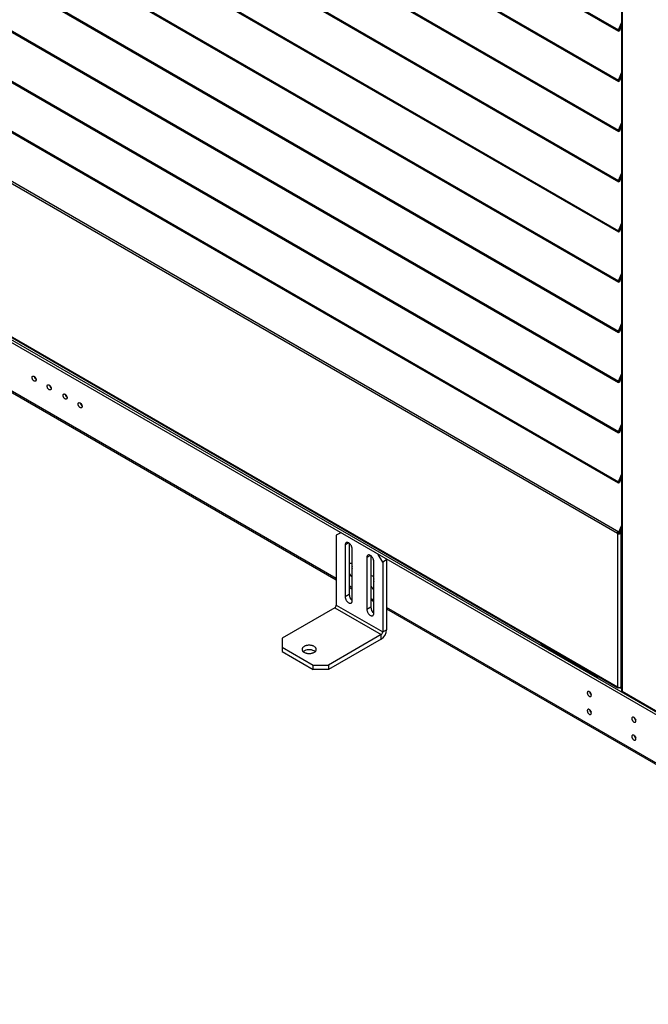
# Model space of a CAD drawing. Header units: millimetres. Extents: x 0 to 39025, y 0 to 11880.
# Tile 16 of 54: x 26550 to 27124, y 1355 to 2254. Entities that reach past the tile are written whole.
import ezdxf

# ---------------------------------------------------------------- set-up
doc = ezdxf.new("R2010")
doc.units = ezdxf.units.MM

msp = doc.modelspace()

# ---------------------------------------------------------------- linework, layer by layer
at = {"color": 7, "linetype": 'Continuous', "lineweight": 25, "ltscale": 20}
for p, q in [((27099.21, 2910.99), (27099.21, 1641.77)), ((27099.73, 2910.53), (27099.73, 1641.03)), ((25992.66, 2880.4), (27096.35, 2243.26)), ((25992.74, 2881.57), (27096.43, 2244.43)), ((25992.66, 2834.6), (27096.35, 2197.46)), ((25992.74, 2835.77), (27096.43, 2198.63)), ((25992.66, 2788.8), (27096.35, 2151.66)), ((25992.74, 2789.97), (27096.43, 2152.83)), ((25992.66, 2743), (27096.35, 2105.86)), ((25992.74, 2744.17), (27096.43, 2107.03)), ((25992.66, 2697.2), (27096.35, 2060.06)), ((25992.74, 2698.37), (27096.43, 2061.23)), ((25992.66, 2651.4), (27096.35, 2014.26)), ((25992.74, 2652.57), (27096.43, 2015.43)), ((25992.66, 2605.6), (27096.35, 1968.46)), ((25992.74, 2606.77), (27096.43, 1969.63)), ((25992.74, 2560.97), (27096.43, 1923.83)), ((25992.66, 2559.8), (27096.35, 1922.66)), ((25992.66, 2514), (27096.35, 1876.86)), ((25992.74, 2515.17), (27096.43, 1878.03)), ((25992.67, 2468.21), (27096.36, 1831.06)), ((25992.75, 2469.38), (27096.44, 1832.23)), ((27096.73, 1786.23), (25993.11, 2423.34)), ((27095.33, 1785.01), (25993.3, 2421.19)), ((27096.43, 2244.43), (27099.21, 2250.92)), ((27096.76, 2244.08), (27099.21, 2249.81)), ((27099.21, 2249.53), (27096.84, 2243.99)), ((27099.21, 2248.43), (27097.16, 2243.64)), ((27096.43, 2244.43), (27096.76, 2244.08)), ((27096.74, 2244.05), (27096.84, 2243.99)), ((27096.84, 2243.99), (27097.16, 2243.64)), ((27586.97, 1358.53), (26114.74, 2208.43)), ((27588.14, 1355.4), (26114.74, 2205.98)), ((27096.43, 2198.63), (27099.21, 2205.12)), ((27096.76, 2198.28), (27099.21, 2204.01)), ((27099.21, 2203.73), (27096.84, 2198.19)), ((27099.21, 2202.63), (27097.16, 2197.84)), ((27096.43, 2198.63), (27096.76, 2198.28)), ((27096.74, 2198.25), (27096.84, 2198.19)), ((27096.84, 2198.19), (27097.16, 2197.84)), ((26200.31, 2161.89), (27095.33, 1645.21)), ((26200.72, 2160.98), (27095.74, 1644.29)), ((27096.43, 2152.83), (27099.21, 2159.32)), ((27096.76, 2152.48), (27099.21, 2158.21)), ((27099.21, 2157.93), (27096.84, 2152.39)), ((27099.21, 2156.83), (27097.16, 2152.04)), ((27096.43, 2152.83), (27096.76, 2152.48)), ((27096.74, 2152.45), (27096.84, 2152.39)), ((27096.84, 2152.39), (27097.16, 2152.04)), ((27096.43, 2107.03), (27099.21, 2113.52)), ((27096.76, 2106.68), (27099.21, 2112.41)), ((27099.21, 2112.13), (27096.84, 2106.59)), ((27096.43, 2107.03), (27096.76, 2106.68)), ((27096.74, 2106.65), (27096.84, 2106.59)), ((27096.84, 2106.59), (27097.16, 2106.24)), ((27099.21, 2111.03), (27097.16, 2106.24)), ((27096.43, 2061.23), (27099.21, 2067.72)), ((27096.76, 2060.88), (27099.21, 2066.61)), ((27099.21, 2066.33), (27096.84, 2060.79)), ((27096.43, 2061.23), (27096.76, 2060.88)), ((27096.74, 2060.85), (27096.84, 2060.79)), ((27096.84, 2060.79), (27097.16, 2060.44)), ((27099.21, 2065.23), (27097.16, 2060.44)), ((27096.43, 2015.43), (27099.21, 2021.92)), ((27096.43, 2015.43), (27096.76, 2015.08)), ((27096.74, 2015.05), (27096.84, 2014.99)), ((27096.76, 2015.08), (27099.21, 2020.81)), ((27099.21, 2020.53), (27096.84, 2014.99)), ((27096.84, 2014.99), (27097.16, 2014.64)), ((27099.21, 2019.43), (27097.16, 2014.64)), ((26838.73, 1743.97), (26407.19, 1993.1)), ((26407.19, 1991.81), (26838.73, 1742.68)), ((27096.43, 1969.63), (27099.21, 1976.12)), ((27096.43, 1969.63), (27096.76, 1969.28)), ((27096.74, 1969.25), (27096.84, 1969.19)), ((27096.76, 1969.28), (27099.21, 1975.01)), ((27099.21, 1974.73), (27096.84, 1969.19)), ((27096.84, 1969.19), (27097.16, 1968.85)), ((27099.21, 1973.63), (27097.16, 1968.85)), ((27096.43, 1923.83), (27099.21, 1930.32)), ((27096.43, 1923.83), (27096.76, 1923.48)), ((27096.74, 1923.45), (27096.84, 1923.39)), ((27096.76, 1923.48), (27099.21, 1929.21)), ((27099.21, 1928.93), (27096.84, 1923.39)), ((27096.84, 1923.39), (27097.16, 1923.05)), ((27099.21, 1927.83), (27097.16, 1923.05)), ((27096.43, 1878.03), (27099.21, 1884.52)), ((27096.43, 1878.03), (27096.76, 1877.68)), ((27096.74, 1877.65), (27096.84, 1877.59)), ((27096.76, 1877.68), (27099.21, 1883.41)), ((27099.21, 1883.13), (27096.84, 1877.59)), ((27096.84, 1877.59), (27097.16, 1877.25)), ((27099.21, 1882.03), (27097.16, 1877.25)), ((27096.44, 1832.23), (27099.21, 1838.7)), ((27096.77, 1831.89), (27099.21, 1837.6)), ((27099.21, 1837.32), (27096.85, 1831.8)), ((27099.21, 1836.21), (27097.17, 1831.45)), ((27096.44, 1832.23), (27096.77, 1831.89)), ((27096.75, 1831.86), (27096.85, 1831.8)), ((27096.85, 1831.8), (27097.17, 1831.45)), ((27096.73, 1786.23), (27099.21, 1792)), ((27097.63, 1787.73), (27099.21, 1791.37)), ((27098.52, 1787.47), (27097.63, 1787.73)), ((27097.63, 1786.31), (27097.63, 1787.73)), ((27098.52, 1787.47), (27099.21, 1789.05)), ((26842.8, 1785.68), (26838.73, 1783.33)), ((26838.73, 1783.33), (26838.73, 1719.64)), ((27095.33, 1785.01), (27096.03, 1785.41)), ((27095.33, 1785.01), (27095.33, 1645.21)), ((27096.24, 1786.31), (27095.83, 1786.75)), ((27096.24, 1786.31), (27097.14, 1785.79)), ((27097.14, 1785.79), (27096.73, 1786.23)), ((27097.26, 1784.71), (27097, 1785.26)), ((27097.14, 1785.79), (27097.63, 1786.95)), ((27097.45, 1785.99), (27098.15, 1785.58)), ((27097.63, 1786.31), (27098.52, 1786.05)), ((27098.52, 1787.47), (27098.52, 1644.77)), ((26850.05, 1776.39), (26846.86, 1774.55)), ((26846.86, 1774.55), (26846.86, 1727.19)), ((26850.4, 1776.16), (26850.4, 1729.23)), ((26853.23, 1723.52), (26853.23, 1770.88)), ((26869.85, 1764.96), (26866.66, 1763.12)), ((26866.66, 1763.12), (26866.66, 1715.76)), ((26870.2, 1764.73), (26870.2, 1717.8)), ((26881.16, 1758.84), (26877.09, 1765.89)), ((26884.7, 1760.88), (26881.16, 1758.84)), ((26884.16, 1761.8), (26884.7, 1760.88)), ((26884.7, 1760.88), (26884.7, 1697.19)), ((26873.03, 1712.09), (26873.03, 1759.45)), ((26881.16, 1758.84), (26881.16, 1695.15)), ((26853.23, 1735.6), (26850.4, 1737.23)), ((26850.4, 1735.95), (26853.23, 1734.32)), ((26850.4, 1729.23), (26846.86, 1727.19)), ((26873.03, 1724.17), (26870.2, 1725.8)), ((26837.32, 1717.19), (26789.24, 1689.43)), ((26837.32, 1717.19), (26879.75, 1692.7)), ((26838.73, 1719.64), (26881.16, 1695.15)), ((26870.2, 1717.8), (26866.66, 1715.76)), ((26870.2, 1724.52), (26873.03, 1722.89)), ((27428.29, 1403.63), (26884.7, 1717.44)), ((26884.7, 1716.15), (27428.29, 1402.34)), ((26789.24, 1689.43), (26789.24, 1677.18)), ((26879.75, 1692.7), (26831.66, 1664.94)), ((26879.75, 1688.61), (26879.75, 1692.7)), ((26881.16, 1695.15), (26884.7, 1697.19)), ((26789.24, 1681.27), (26817.52, 1664.94)), ((26879.75, 1688.61), (26831.66, 1660.86)), ((27026.7, 1684.15), (27026.7, 1683.19)), ((27075.49, 1655.02), (27026.7, 1683.19)), ((26789.24, 1677.18), (26817.52, 1660.86)), ((26817.52, 1660.86), (26817.52, 1664.94)), ((26817.52, 1664.94), (26831.66, 1664.94)), ((26831.66, 1664.94), (26831.66, 1660.86)), ((26831.66, 1660.86), (26817.52, 1660.86)), ((27075.49, 1655.02), (27075.49, 1655.98)), ((27096.74, 1644.39), (27096.74, 1644.57)), ((27096.74, 1644.39), (27098.52, 1643.87)), ((27098.42, 1644.71), (27098.52, 1644.68)), ((27098.52, 1644.77), (27099.21, 1645.54)), ((27098.52, 1644.68), (27099.21, 1645.46)), ((27098.52, 1644.68), (27098.52, 1643.87)), ((27098.52, 1643.87), (27099.21, 1644.64)), ((27099.73, 1641.03), (27137.94, 1618.97))]:
    msp.add_line(p, q, dxfattribs=at)
at = {"color": 7, "linetype": 'Continuous', "lineweight": 25, "ltscale": 20, "flags": 128}
for points in [[(27097.16, 2243.64), (27097.02, 2243.47), (27096.85, 2243.33), (27096.69, 2243.25), (27096.53, 2243.21), (27096.39, 2243.24), (27096.28, 2243.31), (27096.2, 2243.44), (27096.16, 2243.6), (27096.17, 2243.8), (27096.22, 2244.01), (27096.31, 2244.23), (27096.43, 2244.43)], [(27096.84, 2243.99), (27096.81, 2243.96), (27096.79, 2243.95), (27096.76, 2243.94), (27096.74, 2243.95), (27096.73, 2243.98), (27096.73, 2244.01), (27096.74, 2244.04), (27096.76, 2244.08)], [(27097.16, 2197.84), (27097.02, 2197.67), (27096.85, 2197.54), (27096.69, 2197.45), (27096.53, 2197.41), (27096.39, 2197.44), (27096.28, 2197.51), (27096.2, 2197.64), (27096.16, 2197.81), (27096.17, 2198), (27096.22, 2198.21), (27096.31, 2198.43), (27096.43, 2198.63)], [(27096.84, 2198.19), (27096.81, 2198.16), (27096.79, 2198.15), (27096.76, 2198.14), (27096.74, 2198.15), (27096.73, 2198.18), (27096.73, 2198.21), (27096.74, 2198.24), (27096.76, 2198.28)], [(27097.16, 2152.04), (27097.02, 2151.87), (27096.85, 2151.74), (27096.69, 2151.65), (27096.53, 2151.61), (27096.39, 2151.64), (27096.28, 2151.71), (27096.2, 2151.84), (27096.16, 2152.01), (27096.17, 2152.2), (27096.22, 2152.41), (27096.31, 2152.63), (27096.43, 2152.83)], [(27096.84, 2152.39), (27096.81, 2152.36), (27096.79, 2152.35), (27096.76, 2152.34), (27096.74, 2152.36), (27096.73, 2152.38), (27096.73, 2152.41), (27096.74, 2152.44), (27096.76, 2152.48)], [(27097.16, 2106.24), (27097.02, 2106.07), (27096.85, 2105.94), (27096.69, 2105.85), (27096.53, 2105.81), (27096.39, 2105.84), (27096.28, 2105.91), (27096.2, 2106.04), (27096.16, 2106.21), (27096.17, 2106.4), (27096.22, 2106.61), (27096.31, 2106.83), (27096.43, 2107.03)], [(27096.84, 2106.59), (27096.81, 2106.56), (27096.79, 2106.55), (27096.76, 2106.54), (27096.74, 2106.56), (27096.73, 2106.58), (27096.73, 2106.61), (27096.74, 2106.65), (27096.76, 2106.68)], [(27097.16, 2060.44), (27097.02, 2060.27), (27096.85, 2060.14), (27096.69, 2060.05), (27096.53, 2060.01), (27096.39, 2060.04), (27096.28, 2060.11), (27096.2, 2060.24), (27096.16, 2060.41), (27096.17, 2060.6), (27096.22, 2060.81), (27096.31, 2061.03), (27096.43, 2061.23)], [(27096.84, 2060.79), (27096.81, 2060.76), (27096.79, 2060.75), (27096.76, 2060.75), (27096.74, 2060.76), (27096.73, 2060.78), (27096.73, 2060.81), (27096.74, 2060.85), (27096.76, 2060.88)], [(27097.16, 2014.64), (27097.02, 2014.47), (27096.85, 2014.34), (27096.69, 2014.25), (27096.53, 2014.21), (27096.39, 2014.24), (27096.28, 2014.31), (27096.2, 2014.44), (27096.16, 2014.61), (27096.17, 2014.8), (27096.22, 2015.01), (27096.31, 2015.23), (27096.43, 2015.43)], [(27096.84, 2014.99), (27096.81, 2014.97), (27096.79, 2014.95), (27096.76, 2014.95), (27096.74, 2014.96), (27096.73, 2014.98), (27096.73, 2015.01), (27096.74, 2015.05), (27096.76, 2015.08)], [(27097.16, 1968.85), (27097.02, 1968.67), (27096.85, 1968.54), (27096.69, 1968.45), (27096.53, 1968.42), (27096.39, 1968.44), (27096.28, 1968.51), (27096.2, 1968.64), (27096.16, 1968.81), (27096.17, 1969), (27096.22, 1969.21), (27096.31, 1969.43), (27096.43, 1969.63)], [(27096.84, 1969.19), (27096.81, 1969.17), (27096.79, 1969.15), (27096.76, 1969.15), (27096.74, 1969.16), (27096.73, 1969.18), (27096.73, 1969.21), (27096.74, 1969.25), (27096.76, 1969.28)], [(26561.07, 1927.29), (26561.09, 1927.59), (26561.15, 1927.85), (26561.24, 1928.09), (26561.37, 1928.28), (26561.54, 1928.43), (26561.73, 1928.54), (26561.95, 1928.59), (26562.19, 1928.6), (26562.44, 1928.55), (26562.71, 1928.45), (26562.97, 1928.31), (26563.24, 1928.12), (26563.5, 1927.89), (26563.75, 1927.63), (26563.98, 1927.34), (26564.18, 1927.02), (26564.36, 1926.68), (26564.51, 1926.34), (26564.62, 1925.99), (26564.7, 1925.65), (26564.74, 1925.32), (26564.74, 1925.01), (26564.7, 1924.73), (26564.62, 1924.48), (26564.51, 1924.26), (26564.36, 1924.09), (26564.18, 1923.96), (26563.98, 1923.88), (26563.75, 1923.85), (26563.5, 1923.87), (26563.24, 1923.95), (26562.97, 1924.07), (26562.71, 1924.23), (26562.44, 1924.44), (26562.19, 1924.69), (26561.95, 1924.97), (26561.73, 1925.27), (26561.54, 1925.6), (26561.37, 1925.94), (26561.24, 1926.29), (26561.15, 1926.63), (26561.09, 1926.97), (26561.07, 1927.29)], [(27097.16, 1923.05), (27097.02, 1922.87), (27096.85, 1922.74), (27096.69, 1922.65), (27096.53, 1922.62), (27096.39, 1922.64), (27096.28, 1922.71), (27096.2, 1922.84), (27096.16, 1923.01), (27096.17, 1923.2), (27096.22, 1923.41), (27096.31, 1923.63), (27096.43, 1923.83)], [(27096.84, 1923.39), (27096.81, 1923.37), (27096.79, 1923.35), (27096.76, 1923.35), (27096.74, 1923.36), (27096.73, 1923.38), (27096.73, 1923.41), (27096.74, 1923.45), (27096.76, 1923.48)], [(26574.82, 1919.35), (26574.84, 1919.65), (26574.9, 1919.91), (26575, 1920.15), (26575.13, 1920.34), (26575.29, 1920.49), (26575.49, 1920.6), (26575.7, 1920.65), (26575.94, 1920.66), (26576.2, 1920.61), (26576.46, 1920.51), (26576.73, 1920.37), (26577, 1920.18), (26577.26, 1919.95), (26577.5, 1919.69), (26577.73, 1919.4), (26577.94, 1919.08), (26578.12, 1918.74), (26578.26, 1918.4), (26578.38, 1918.05), (26578.46, 1917.71), (26578.5, 1917.38), (26578.5, 1917.07), (26578.46, 1916.79), (26578.38, 1916.54), (26578.26, 1916.32), (26578.12, 1916.15), (26577.94, 1916.02), (26577.73, 1915.94), (26577.5, 1915.91), (26577.26, 1915.93), (26577, 1916.01), (26576.73, 1916.13), (26576.46, 1916.29), (26576.2, 1916.5), (26575.94, 1916.75), (26575.7, 1917.03), (26575.49, 1917.33), (26575.29, 1917.66), (26575.13, 1918), (26575, 1918.35), (26574.9, 1918.69), (26574.84, 1919.03), (26574.82, 1919.35)], [(26589.32, 1910.98), (26589.34, 1911.28), (26589.4, 1911.55), (26589.49, 1911.78), (26589.62, 1911.98), (26589.79, 1912.13), (26589.98, 1912.23), (26590.2, 1912.28), (26590.44, 1912.29), (26590.69, 1912.24), (26590.96, 1912.14), (26591.22, 1912), (26591.49, 1911.81), (26591.75, 1911.59), (26592, 1911.32), (26592.23, 1911.03), (26592.43, 1910.71), (26592.61, 1910.38), (26592.76, 1910.03), (26592.87, 1909.69), (26592.95, 1909.34), (26592.99, 1909.02), (26592.99, 1908.71), (26592.95, 1908.42), (26592.87, 1908.17), (26592.76, 1907.95), (26592.61, 1907.78), (26592.43, 1907.65), (26592.23, 1907.57), (26592, 1907.55), (26591.75, 1907.57), (26591.49, 1907.64), (26591.22, 1907.76), (26590.96, 1907.92), (26590.69, 1908.13), (26590.44, 1908.38), (26590.2, 1908.66), (26589.98, 1908.97), (26589.79, 1909.29), (26589.62, 1909.63), (26589.49, 1909.98), (26589.4, 1910.32), (26589.34, 1910.66), (26589.32, 1910.98)], [(26603.07, 1903.04), (26603.09, 1903.34), (26603.15, 1903.61), (26603.25, 1903.84), (26603.38, 1904.03), (26603.54, 1904.19), (26603.74, 1904.29), (26603.95, 1904.34), (26604.19, 1904.35), (26604.45, 1904.3), (26604.71, 1904.2), (26604.98, 1904.06), (26605.25, 1903.87), (26605.51, 1903.65), (26605.75, 1903.38), (26605.98, 1903.09), (26606.19, 1902.77), (26606.37, 1902.44), (26606.51, 1902.09), (26606.63, 1901.75), (26606.71, 1901.4), (26606.75, 1901.07), (26606.75, 1900.76), (26606.71, 1900.48), (26606.63, 1900.23), (26606.51, 1900.01), (26606.37, 1899.84), (26606.19, 1899.71), (26605.98, 1899.63), (26605.75, 1899.61), (26605.51, 1899.63), (26605.25, 1899.7), (26604.98, 1899.82), (26604.71, 1899.98), (26604.45, 1900.19), (26604.19, 1900.44), (26603.95, 1900.72), (26603.74, 1901.03), (26603.54, 1901.35), (26603.38, 1901.69), (26603.25, 1902.04), (26603.15, 1902.38), (26603.09, 1902.72), (26603.07, 1903.04)], [(27097.16, 1877.25), (27097.02, 1877.07), (27096.85, 1876.94), (27096.69, 1876.85), (27096.53, 1876.82), (27096.39, 1876.84), (27096.28, 1876.91), (27096.2, 1877.04), (27096.16, 1877.21), (27096.17, 1877.4), (27096.22, 1877.61), (27096.31, 1877.83), (27096.43, 1878.03)], [(27096.84, 1877.59), (27096.81, 1877.57), (27096.79, 1877.55), (27096.76, 1877.55), (27096.74, 1877.56), (27096.73, 1877.58), (27096.73, 1877.61), (27096.74, 1877.65), (27096.76, 1877.68)], [(27097.17, 1831.45), (27097.02, 1831.28), (27096.86, 1831.14), (27096.7, 1831.05), (27096.54, 1831.02), (27096.4, 1831.04), (27096.29, 1831.12), (27096.21, 1831.25), (27096.17, 1831.41), (27096.18, 1831.61), (27096.23, 1831.82), (27096.32, 1832.03), (27096.44, 1832.23)], [(27096.85, 1831.8), (27096.82, 1831.77), (27096.79, 1831.75), (27096.77, 1831.75), (27096.75, 1831.76), (27096.74, 1831.78), (27096.74, 1831.82), (27096.75, 1831.85), (27096.77, 1831.89)], [(26853.23, 1770.88), (26853.21, 1771.3), (26853.15, 1771.74), (26853.05, 1772.19), (26852.91, 1772.65), (26852.74, 1773.11), (26852.53, 1773.57), (26852.3, 1774.01), (26852.03, 1774.44), (26851.74, 1774.85), (26851.43, 1775.23), (26851.1, 1775.58), (26850.75, 1775.89), (26850.4, 1776.16), (26850.05, 1776.39), (26849.69, 1776.57), (26849.34, 1776.7), (26849, 1776.79), (26848.67, 1776.82), (26848.35, 1776.8), (26848.06, 1776.73), (26847.8, 1776.61), (26847.56, 1776.44), (26847.35, 1776.22), (26847.18, 1775.96), (26847.04, 1775.66), (26846.94, 1775.32), (26846.88, 1774.95), (26846.86, 1774.55)], [(26873.03, 1759.45), (26873.01, 1759.87), (26872.95, 1760.31), (26872.85, 1760.76), (26872.71, 1761.22), (26872.54, 1761.68), (26872.33, 1762.14), (26872.1, 1762.58), (26871.83, 1763.01), (26871.54, 1763.42), (26871.23, 1763.8), (26870.9, 1764.15), (26870.55, 1764.46), (26870.2, 1764.73), (26869.85, 1764.96), (26869.49, 1765.14), (26869.14, 1765.28), (26868.79, 1765.36), (26868.47, 1765.39), (26868.15, 1765.37), (26867.86, 1765.3), (26867.6, 1765.18), (26867.36, 1765.01), (26867.15, 1764.79), (26866.98, 1764.53), (26866.84, 1764.23), (26866.74, 1763.89), (26866.68, 1763.52), (26866.66, 1763.12)], [(26846.86, 1727.19), (26846.88, 1726.77), (26846.94, 1726.33), (26847.04, 1725.87), (26847.18, 1725.42), (26847.35, 1724.95), (26847.56, 1724.5), (26847.8, 1724.05), (26848.06, 1723.63), (26848.35, 1723.22), (26848.67, 1722.84), (26849, 1722.49), (26849.34, 1722.18), (26849.69, 1721.91), (26850.05, 1721.68), (26850.4, 1721.5), (26850.75, 1721.36), (26851.1, 1721.28), (26851.43, 1721.25), (26851.74, 1721.27), (26852.03, 1721.34), (26852.3, 1721.46), (26852.53, 1721.63), (26852.74, 1721.84), (26852.91, 1722.11), (26853.05, 1722.41), (26853.15, 1722.75), (26853.21, 1723.12), (26853.23, 1723.52)], [(26866.66, 1715.76), (26866.68, 1715.34), (26866.74, 1714.9), (26866.84, 1714.44), (26866.98, 1713.99), (26867.15, 1713.53), (26867.36, 1713.07), (26867.6, 1712.63), (26867.86, 1712.2), (26868.15, 1711.79), (26868.47, 1711.41), (26868.79, 1711.06), (26869.14, 1710.75), (26869.49, 1710.48), (26869.85, 1710.25), (26870.2, 1710.07), (26870.55, 1709.93), (26870.9, 1709.85), (26871.23, 1709.82), (26871.54, 1709.84), (26871.83, 1709.91), (26872.1, 1710.03), (26872.33, 1710.2), (26872.54, 1710.41), (26872.71, 1710.68), (26872.85, 1710.98), (26872.95, 1711.32), (26873.01, 1711.69), (26873.03, 1712.09)], [(26818.58, 1681.88), (26818.14, 1682.11), (26817.66, 1682.32), (26817.15, 1682.5), (26816.61, 1682.66), (26816.05, 1682.78), (26815.47, 1682.88), (26814.88, 1682.94), (26814.28, 1682.97), (26813.68, 1682.97), (26813.09, 1682.94), (26812.5, 1682.88), (26811.92, 1682.78), (26811.36, 1682.66), (26810.82, 1682.5), (26810.31, 1682.32), (26809.83, 1682.11), (26809.39, 1681.88), (26808.98, 1681.62), (26808.62, 1681.35), (26808.31, 1681.05), (26808.04, 1680.74), (26807.82, 1680.42), (26807.66, 1680.08), (26807.55, 1679.74), (26807.49, 1679.4), (26807.49, 1679.05), (26807.55, 1678.71), (26807.66, 1678.37), (26807.82, 1678.03), (26808.04, 1677.71), (26808.31, 1677.4), (26808.62, 1677.1), (26808.98, 1676.83), (26809.39, 1676.57), (26809.83, 1676.34), (26810.31, 1676.13), (26810.82, 1675.95), (26811.36, 1675.79), (26811.92, 1675.67), (26812.5, 1675.57), (26813.09, 1675.51), (26813.68, 1675.48), (26814.28, 1675.48), (26814.88, 1675.51), (26815.47, 1675.57), (26816.05, 1675.67), (26816.61, 1675.79), (26817.15, 1675.95), (26817.66, 1676.13), (26818.14, 1676.34), (26818.58, 1676.57), (26818.99, 1676.83), (26819.35, 1677.1), (26819.66, 1677.4), (26819.93, 1677.71), (26820.15, 1678.03), (26820.31, 1678.37), (26820.42, 1678.71), (26820.48, 1679.05), (26820.48, 1679.4), (26820.42, 1679.74), (26820.31, 1680.08), (26820.15, 1680.42), (26819.93, 1680.74), (26819.66, 1681.05), (26819.35, 1681.35), (26818.99, 1681.62), (26818.58, 1681.88)], [(27071.53, 1637.47), (27071.51, 1637.79), (27071.46, 1638.12), (27071.36, 1638.47), (27071.23, 1638.81), (27071.06, 1639.15), (27070.87, 1639.48), (27070.65, 1639.79), (27070.41, 1640.07), (27070.16, 1640.31), (27069.9, 1640.52), (27069.63, 1640.69), (27069.36, 1640.81), (27069.1, 1640.88), (27068.85, 1640.9), (27068.63, 1640.87), (27068.42, 1640.79), (27068.24, 1640.67), (27068.09, 1640.49), (27067.98, 1640.28), (27067.9, 1640.03), (27067.86, 1639.74), (27067.86, 1639.43), (27067.9, 1639.1), (27067.98, 1638.76), (27068.09, 1638.41), (27068.24, 1638.07), (27068.42, 1637.74), (27068.63, 1637.42), (27068.85, 1637.13), (27069.1, 1636.86), (27069.36, 1636.63), (27069.63, 1636.45), (27069.9, 1636.3), (27070.16, 1636.21), (27070.41, 1636.16), (27070.65, 1636.16), (27070.87, 1636.22), (27071.06, 1636.32), (27071.23, 1636.47), (27071.36, 1636.67), (27071.46, 1636.9), (27071.51, 1637.17), (27071.53, 1637.47)], [(27071.53, 1621.14), (27071.51, 1621.46), (27071.46, 1621.79), (27071.36, 1622.14), (27071.23, 1622.48), (27071.06, 1622.82), (27070.87, 1623.15), (27070.65, 1623.46), (27070.41, 1623.74), (27070.16, 1623.98), (27069.9, 1624.19), (27069.63, 1624.36), (27069.36, 1624.48), (27069.1, 1624.55), (27068.85, 1624.57), (27068.63, 1624.54), (27068.42, 1624.46), (27068.24, 1624.34), (27068.09, 1624.16), (27067.98, 1623.95), (27067.9, 1623.7), (27067.86, 1623.41), (27067.86, 1623.1), (27067.9, 1622.77), (27067.98, 1622.43), (27068.09, 1622.08), (27068.24, 1621.74), (27068.42, 1621.41), (27068.63, 1621.09), (27068.85, 1620.79), (27069.1, 1620.53), (27069.36, 1620.3), (27069.63, 1620.11), (27069.9, 1619.97), (27070.16, 1619.88), (27070.41, 1619.83), (27070.65, 1619.83), (27070.87, 1619.89), (27071.06, 1619.99), (27071.23, 1620.14), (27071.36, 1620.34), (27071.46, 1620.57), (27071.51, 1620.84), (27071.53, 1621.14)], [(27112.19, 1614), (27112.17, 1614.32), (27112.11, 1614.65), (27112.02, 1615), (27111.89, 1615.34), (27111.72, 1615.68), (27111.53, 1616.01), (27111.31, 1616.32), (27111.07, 1616.6), (27110.82, 1616.84), (27110.56, 1617.05), (27110.29, 1617.22), (27110.02, 1617.34), (27109.76, 1617.41), (27109.51, 1617.43), (27109.28, 1617.4), (27109.08, 1617.32), (27108.9, 1617.19), (27108.75, 1617.02), (27108.64, 1616.81), (27108.56, 1616.55), (27108.52, 1616.27), (27108.52, 1615.96), (27108.56, 1615.63), (27108.64, 1615.29), (27108.75, 1614.94), (27108.9, 1614.6), (27109.08, 1614.27), (27109.28, 1613.95), (27109.51, 1613.65), (27109.76, 1613.39), (27110.02, 1613.16), (27110.29, 1612.97), (27110.56, 1612.83), (27110.82, 1612.73), (27111.07, 1612.69), (27111.31, 1612.69), (27111.53, 1612.75), (27111.72, 1612.85), (27111.89, 1613), (27112.02, 1613.19), (27112.11, 1613.43), (27112.17, 1613.7), (27112.19, 1614)], [(27112.19, 1597.66), (27112.17, 1597.98), (27112.11, 1598.32), (27112.02, 1598.67), (27111.89, 1599.01), (27111.72, 1599.35), (27111.53, 1599.68), (27111.31, 1599.99), (27111.07, 1600.26), (27110.82, 1600.51), (27110.56, 1600.72), (27110.29, 1600.89), (27110.02, 1601.01), (27109.76, 1601.08), (27109.51, 1601.1), (27109.28, 1601.07), (27109.08, 1600.99), (27108.9, 1600.86), (27108.75, 1600.69), (27108.64, 1600.48), (27108.56, 1600.22), (27108.52, 1599.94), (27108.52, 1599.63), (27108.56, 1599.3), (27108.64, 1598.96), (27108.75, 1598.61), (27108.9, 1598.27), (27109.08, 1597.93), (27109.28, 1597.62), (27109.51, 1597.32), (27109.76, 1597.06), (27110.02, 1596.83), (27110.29, 1596.64), (27110.56, 1596.5), (27110.82, 1596.4), (27111.07, 1596.36), (27111.31, 1596.36), (27111.53, 1596.42), (27111.72, 1596.52), (27111.89, 1596.67), (27112.02, 1596.86), (27112.11, 1597.1), (27112.17, 1597.37), (27112.19, 1597.66)]]:
    msp.add_lwpolyline(points, dxfattribs=at)
at = {"color": 7, "linetype": 'Continuous', "lineweight": 25, "ltscale": 400}
for centre, radius, start, end in [((26567.31, 1928.77), 4.14, 188.69157, 231.30305), ((26567.68, 1928.97), 4.31, 194.59166, 225.33733), ((26581.06, 1920.83), 4.14, 188.69157, 231.30305), ((26581.43, 1921.03), 4.31, 194.58278, 225.36176), ((26595.58, 1912.47), 4.16, 188.82448, 231.17014), ((26596.1, 1912.6), 4.35, 195.93516, 222.06652), ((26609.33, 1904.53), 4.16, 188.82448, 231.17014), ((26609.85, 1904.66), 4.34, 195.91983, 222.08185), ((27098.39, 1785.06), 3.06, 146.61243, 181.05687), ((27096.74, 1787.73), 3.07, 242.64283, 279.7711), ((27097.6, 1785.53), 1.57, 150.20981, 184.28782), ((27096.74, 1786.78), 1.54, 242.64283, 279.7711), ((26851.38, 1753.89), 3.75, 60.43299, 105.16828), ((26856.66, 1753.89), 3.65, 160.1301, 199.8699), ((26859.03, 1753.88), 10.27, 212.8056, 235.59803), ((26871.18, 1742.46), 3.75, 60.43299, 105.16828), ((26876.46, 1742.46), 3.65, 160.1301, 199.8699), ((26878.83, 1742.45), 10.27, 212.8056, 235.59803), ((26857.36, 1729.56), 6.97, 182.67758, 233.63657), ((26835.68, 1719.77), 3.06, 302.4763, 357.5237), ((26877.16, 1718.13), 6.97, 182.67758, 233.63657), ((26873.97, 1697.66), 10.73, 302.54181, 357.45819), ((26878.1, 1695.28), 3.06, 302.4763, 357.5237), ((27029.53, 1688.63), 6.13, 209.74317, 242.51109), ((26814.05, 1669.42), 9.52, 61.55811, 125.41098), ((26816.07, 1673.36), 5.1, 48.56068, 60.42878), ((27081.67, 1666.13), 12.71, 240.92325, 260.84024), ((27096.19, 1645.08), 0.877, 171.31468, 308.67457), ((27097.27, 1647.51), 3.02, 229.79784, 294.4327), ((27074.12, 1641.08), 4.16, 188.82448, 231.17014), ((27074.46, 1641.28), 4.31, 194.55433, 225.4403), ((27100.1, 1641.85), 0.897, 185.39445, 245.92569), ((27074.12, 1624.75), 4.16, 188.82448, 231.17014), ((27074.46, 1624.95), 4.31, 194.55433, 225.4403), ((27114.78, 1617.61), 4.16, 188.82448, 231.17014), ((27115.12, 1617.81), 4.31, 194.55433, 225.4403), ((27114.78, 1601.28), 4.16, 188.82448, 231.17014), ((27115.12, 1601.48), 4.31, 194.55433, 225.4403)]:
    msp.add_arc(centre, radius, start, end, dxfattribs=at)
for major_axis, ratio, start_param, end_param in [((0.66, 1.57), 0.475312, 4.129541, 4.65314), ((1.58, 1.84), 0.666511, 4.312192, 4.835791), ((0.789, 0.922), 0.666511, 4.835791, 5.14995), ((1.9, 0.87), 0.713706, 5.183426, 5.497585)]:
    msp.add_ellipse((27096.74, 1786.39), major_axis=major_axis, ratio=ratio, start_param=start_param, end_param=end_param, dxfattribs=at)

doc.saveas('drawing.dxf')
